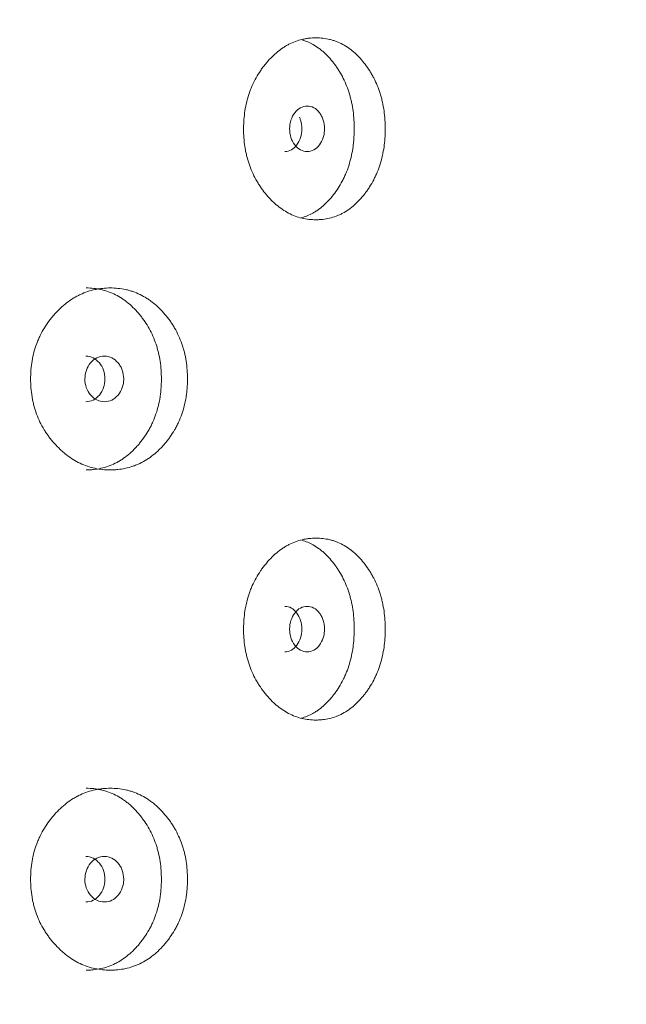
# Model space of a CAD drawing. Header units: millimetres. Extents: x 4 to 1188, y 1 to 840.
# Tile 37 of 197: x 241.4 to 245.21, y 396.72 to 402.9. Entities that reach past the tile are written whole.
import ezdxf

# ---------------------------------------------------------------- set-up
doc = ezdxf.new("R2010")
doc.units = ezdxf.units.MM
doc.layers.add('1', color=7, linetype='Continuous')
doc.styles.add('Arial Unicode MS', font='Arial Unicode MS')
doc.dimstyles.get("Standard").update_dxf_attribs({"dimtxt": 0.18, "dimasz": 0.18, "dimexe": 0.18, "dimexo": 0.0625, "dimgap": 0.09, "dimtad": 0, "dimtih": 1, "dimtoh": 1, "dimdec": 4, "dimzin": 0, "dimdsep": 46, "dimtxsty": 'Standard', "dimcen": 0.09, "dimadec": 0, "dimazin": 0, "dimtfac": 1, "dimtdec": 4, "dimtofl": 0, "dimtmove": 0, "dimatfit": 3, "dimfxl": 0, "dimtolj": 1, "dimtzin": 0, "dimarcsym": 0})

# ---------------------------------------------------------------- blocks, each defined once
blk = doc.blocks.new('_U15')
at = {"layer": '1', "color": 18, "lineweight": 35}
for p, q in [((245.6211, 527.4114), (197.8493, 527.4114)), ((199.8493, 527.4114), (199.8493, 270.3119)), ((224.1925, 270.3119), (197.8493, 270.3119))]:
    blk.add_line(p, q, dxfattribs=at)
at = {"layer": '1', "color": 18, "lineweight": 70}
for points in [[(199.8493, 527.4114), (200.6252, 523.9114), (199.0734, 523.9114)], [(199.8493, 270.3119), (199.0734, 273.8119), (200.6252, 273.8119)]]:
    blk.add_solid(points, dxfattribs=at)
at = {"layer": '1', "color": 18, "linetype": 'Continuous', "lineweight": 13, "insert": (197.7794, 388.3042), "char_height": 5, "attachment_point": 7, "rotation": 90, "line_spacing_factor": 1.047437, "style": 'Arial Unicode MS'}
blk.add_mtext('\\fArial Unicode MS|b0|i0;\\W1.0000;{\\H1.21x;(}1800{\\H1.21x;)}', dxfattribs=at)

msp = doc.modelspace()

# ---------------------------------------------------------------- linework, layer by layer
at = {"layer": '1', "color": 154, "linetype": 'Continuous', "lineweight": 13}
for points, knots in [([(243.6967, 402.219), (243.6967, 402.2166), (243.6967, 402.2142), (243.6966, 402.2094), (243.6965, 402.2023), (243.6961, 402.1856), (243.695, 402.1619), (243.6934, 402.143), (243.6919, 402.1288), (243.6914, 402.1241), (243.6902, 402.1147), (243.6896, 402.11), (243.6837, 402.0682), (243.6757, 402.0323), (243.6595, 401.9804), (243.6534, 401.9635), (243.6448, 401.9427), (243.6431, 401.9386), (243.6395, 401.9304), (243.634, 401.9182), (243.6281, 401.9064), (243.6161, 401.8832), (243.6075, 401.8684), (243.5938, 401.847), (243.5892, 401.84), (243.5796, 401.8262), (243.5747, 401.8195), (243.5646, 401.8062), (243.5594, 401.7998), (243.5515, 401.7903), (243.5489, 401.7871), (243.5435, 401.7809), (243.5408, 401.7779), (243.5271, 401.763), (243.5158, 401.7518), (243.4807, 401.7205), (243.4558, 401.7028), (243.4258, 401.6868), (243.4224, 401.6851), (243.4157, 401.6818), (243.4056, 401.677), (243.3954, 401.6728), (243.3748, 401.665), (243.361, 401.6608), (243.3329, 401.6541), (243.3187, 401.6517), (243.2972, 401.6492), (243.29, 401.6486), (243.2791, 401.648), (243.2755, 401.6479), (243.2682, 401.6477), (243.2645, 401.6476), (243.2318, 401.6477), (243.2029, 401.6508), (243.16, 401.6611), (243.1457, 401.6654), (243.1173, 401.676), (243.1034, 401.6822), (243.0627, 401.7035), (243.0305, 401.7256), (243.0002, 401.7529), (242.9882, 401.7642), (242.9823, 401.7701), (242.965, 401.7881), (242.9539, 401.8008), (242.9326, 401.8272), (242.9224, 401.8409), (242.9078, 401.8625), (242.9007, 401.8735), (242.8939, 401.8848), (242.8894, 401.8925), (242.8872, 401.8964), (242.8677, 401.9314), (242.8532, 401.9643), (242.8357, 402.0161), (242.8294, 402.0382), (242.8242, 402.061), (242.8222, 402.0702), (242.8212, 402.0748), (242.8185, 402.0887), (242.8169, 402.098), (242.8099, 402.1445), (242.8068, 402.1915), (242.8077, 402.2389), (242.8084, 402.2579), (242.809, 402.2674), (242.8111, 402.2957), (242.8132, 402.3144), (242.8218, 402.3698), (242.8304, 402.4058), (242.8438, 402.4453), (242.8453, 402.4496), (242.8485, 402.4583), (242.8534, 402.4712), (242.8586, 402.4837), (242.8696, 402.5083), (242.8775, 402.5242), (242.8947, 402.5549), (242.9038, 402.5697), (242.9184, 402.5912), (242.9234, 402.5982), (242.9311, 402.6086), (242.9337, 402.612), (242.939, 402.6188), (242.9416, 402.6222), (242.9657, 402.6519), (242.9886, 402.6758), (243.0255, 402.7072), (243.0382, 402.7169), (243.0547, 402.728), (243.058, 402.7302), (243.0646, 402.7344), (243.068, 402.7365), (243.078, 402.7424), (243.0847, 402.7462), (243.1187, 402.7637), (243.1466, 402.7739), (243.1823, 402.7823), (243.1931, 402.7845), (243.204, 402.7862), (243.2113, 402.7872), (243.2149, 402.7877), (243.2331, 402.7897), (243.2476, 402.7905), (243.291, 402.7905), (243.3196, 402.7874), (243.3516, 402.7797), (243.3552, 402.7787), (243.3622, 402.7768), (243.3727, 402.7737), (243.3969, 402.7653), (243.4303, 402.75), (243.4622, 402.7302), (243.4838, 402.7139), (243.4929, 402.7065), (243.4989, 402.7014), (243.5019, 402.6988), (243.5284, 402.675), (243.5501, 402.651), (243.5802, 402.6114), (243.5898, 402.5976), (243.6013, 402.5796), (243.6035, 402.5759), (243.608, 402.5686), (243.6145, 402.5574), (243.6207, 402.5461), (243.6407, 402.5075), (243.6542, 402.4748), (243.6678, 402.4312), (243.6703, 402.4223), (243.6751, 402.4044), (243.6772, 402.3954), (243.6832, 402.3682), (243.6865, 402.3499), (243.6942, 402.2946), (243.6967, 402.2571), (243.6967, 402.219)], [0, 0, 0, 0, 0.001953, 0.001953, 0.003906, 0.007813, 0.015625, 0.023438, 0.023438, 0.027344, 0.027344, 0.03125, 0.03125, 0.0625, 0.0625, 0.078125, 0.078125, 0.082031, 0.082031, 0.085938, 0.09375, 0.09375, 0.109375, 0.109375, 0.117188, 0.117188, 0.125, 0.125, 0.132813, 0.132813, 0.136719, 0.136719, 0.140625, 0.140625, 0.15625, 0.15625, 0.1875, 0.1875, 0.191406, 0.191406, 0.195313, 0.203125, 0.203125, 0.21875, 0.21875, 0.234375, 0.234375, 0.242188, 0.242188, 0.246094, 0.246094, 0.25, 0.25, 0.28125, 0.28125, 0.296875, 0.296875, 0.3125, 0.3125, 0.34375, 0.351563, 0.351563, 0.359375, 0.359375, 0.375, 0.375, 0.390625, 0.390625, 0.398438, 0.402344, 0.402344, 0.40625, 0.40625, 0.4375, 0.4375, 0.453125, 0.457031, 0.457031, 0.460938, 0.460938, 0.46875, 0.46875, 0.5, 0.507813, 0.507813, 0.515625, 0.515625, 0.53125, 0.53125, 0.5625, 0.5625, 0.566406, 0.566406, 0.570313, 0.578125, 0.578125, 0.59375, 0.59375, 0.609375, 0.609375, 0.617188, 0.617188, 0.621094, 0.621094, 0.625, 0.625, 0.65625, 0.65625, 0.671875, 0.671875, 0.675781, 0.675781, 0.679688, 0.679688, 0.6875, 0.6875, 0.71875, 0.71875, 0.726563, 0.730469, 0.730469, 0.734375, 0.734375, 0.75, 0.75, 0.78125, 0.78125, 0.785156, 0.785156, 0.789063, 0.796875, 0.8125, 0.828125, 0.835937, 0.839844, 0.839844, 0.84375, 0.84375, 0.875, 0.875, 0.890625, 0.890625, 0.894531, 0.894531, 0.898437, 0.90625, 0.90625, 0.9375, 0.9375, 0.945312, 0.945312, 0.953125, 0.953125, 0.96875, 0.96875, 1, 1, 1, 1]), ([(243.1744, 402.7772), (243.1984, 402.7702), (243.2349, 402.7549), (243.2754, 402.7287), (243.2936, 402.7145), (243.3056, 402.7045), (243.3114, 402.6994), (243.3286, 402.6833), (243.3396, 402.6719), (243.3607, 402.6478), (243.3708, 402.6352), (243.3854, 402.6153), (243.3926, 402.6051), (243.3995, 402.5945), (243.404, 402.5874), (243.4063, 402.5839), (243.4173, 402.5658), (243.4256, 402.5509), (243.4485, 402.5047), (243.4615, 402.4721), (243.4731, 402.4331), (243.4744, 402.4287), (243.4768, 402.4199), (243.478, 402.4155), (243.4814, 402.4022), (243.4835, 402.3932), (243.4892, 402.3664), (243.4923, 402.3483), (243.4996, 402.2936), (243.5019, 402.2566), (243.5019, 402.219)], [0, 0, 0, 0, 0.12632, 0.199126, 0.23553, 0.23553, 0.271933, 0.271933, 0.34474, 0.34474, 0.417546, 0.417546, 0.45395, 0.472151, 0.472151, 0.490353, 0.490353, 0.56316, 0.56316, 0.708773, 0.708773, 0.726975, 0.726975, 0.745177, 0.745177, 0.78158, 0.78158, 0.854387, 0.854387, 1, 1, 1, 1]), ([(243.0967, 402.2191), (243.0966, 402.1994), (243.0992, 402.1813), (243.11, 402.1477), (243.1179, 402.1325), (243.1396, 402.1044), (243.1515, 402.0939), (243.1775, 402.0798), (243.1913, 402.0763), (243.2368, 402.0763), (243.2624, 402.0901), (243.2943, 402.1321), (243.3022, 402.1475), (243.3101, 402.1727), (243.3121, 402.1815), (243.3147, 402.1997), (243.3154, 402.209), (243.3153, 402.2388), (243.3127, 402.2571), (243.3048, 402.2823), (243.3015, 402.2904), (243.2936, 402.3056), (243.2891, 402.3128), (243.2731, 402.3338), (243.2613, 402.3444), (243.2356, 402.3584), (243.2219, 402.3619), (243.1763, 402.3618), (243.1502, 402.3477), (243.1076, 402.2922), (243.0968, 402.2583), (243.0967, 402.2191)], [0, 0, 0, 0, 0.0625, 0.0625, 0.125, 0.125, 0.1875, 0.1875, 0.25, 0.25, 0.375, 0.375, 0.4375, 0.4375, 0.46875, 0.46875, 0.5, 0.5, 0.5625, 0.5625, 0.59375, 0.59375, 0.625, 0.625, 0.6875, 0.6875, 0.75, 0.75, 0.875, 0.875, 1, 1, 1, 1]), ([(243.0661, 402.0763), (243.0661, 402.0763), (243.0803, 402.0762), (243.1085, 402.0829), (243.1436, 402.1158), (243.168, 402.1627), (243.1753, 402.2191), (243.1696, 402.2632), (243.161, 402.2857), (243.1585, 402.2913)], [0, 0, 0, 0, 0.000018, 0.186848, 0.373479, 0.56055, 0.747003, 0.9348, 1, 1, 1, 1]), ([(243.5019, 402.219), (243.5019, 402.2166), (243.5019, 402.2143), (243.5019, 402.2096), (243.5018, 402.2025), (243.5014, 402.1861), (243.5003, 402.1626), (243.4988, 402.1439), (243.4974, 402.1299), (243.4969, 402.1253), (243.4958, 402.116), (243.4952, 402.1114), (243.4896, 402.07), (243.482, 402.0344), (243.4665, 401.9829), (243.4606, 401.966), (243.4524, 401.9453), (243.4508, 401.9412), (243.4473, 401.9331), (243.442, 401.9209), (243.4364, 401.9091), (243.4171, 401.8705), (243.3994, 401.8419), (243.375, 401.8087), (243.37, 401.8022), (243.3623, 401.7926), (243.3597, 401.7894), (243.3545, 401.7832), (243.3518, 401.7801), (243.3385, 401.765), (243.3165, 401.7423), (243.287, 401.7179), (243.2652, 401.7029), (243.2556, 401.697), (243.2491, 401.6931), (243.2458, 401.6912), (243.2189, 401.6763), (243.1946, 401.6665), (243.1697, 401.6597)], [0, 0, 0, 0, 0.009051, 0.009051, 0.018103, 0.036206, 0.072411, 0.108617, 0.108617, 0.12672, 0.12672, 0.144823, 0.144823, 0.289645, 0.289645, 0.362056, 0.362056, 0.380159, 0.380159, 0.398262, 0.434468, 0.434468, 0.57929, 0.57929, 0.615496, 0.615496, 0.633599, 0.633599, 0.651702, 0.651702, 0.724113, 0.796524, 0.83273, 0.850833, 0.850833, 0.868936, 0.868936, 1, 1, 1, 1]), ([(242.4552, 400.6475), (242.4552, 400.6452), (242.4552, 400.6428), (242.4551, 400.638), (242.455, 400.6309), (242.4546, 400.6142), (242.4533, 400.5905), (242.4515, 400.5715), (242.4499, 400.5574), (242.4493, 400.5526), (242.448, 400.5433), (242.4473, 400.5386), (242.4407, 400.4967), (242.4317, 400.4608), (242.4136, 400.409), (242.4067, 400.392), (242.3971, 400.3713), (242.3952, 400.3671), (242.3912, 400.3589), (242.385, 400.3468), (242.3785, 400.335), (242.365, 400.3118), (242.3554, 400.2969), (242.3402, 400.2755), (242.335, 400.2685), (242.3242, 400.2548), (242.3188, 400.248), (242.3075, 400.2348), (242.3018, 400.2283), (242.2929, 400.2188), (242.29, 400.2157), (242.284, 400.2095), (242.2809, 400.2065), (242.2657, 400.1915), (242.2531, 400.1803), (242.214, 400.1491), (242.1862, 400.1314), (242.1529, 400.1154), (242.1492, 400.1137), (242.1417, 400.1103), (242.1304, 400.1056), (242.1191, 400.1013), (242.0963, 400.0936), (242.0809, 400.0894), (242.0497, 400.0827), (242.034, 400.0802), (242.0101, 400.0778), (242.0021, 400.0772), (241.9901, 400.0766), (241.986, 400.0765), (241.978, 400.0763), (241.9739, 400.0762), (241.9377, 400.0762), (241.9058, 400.0794), (241.8583, 400.0896), (241.8425, 400.094), (241.8111, 400.1046), (241.7958, 400.1108), (241.751, 400.1321), (241.7154, 400.1542), (241.6821, 400.1814), (241.6689, 400.1928), (241.6624, 400.1986), (241.6434, 400.2167), (241.6312, 400.2294), (241.6078, 400.2557), (241.5966, 400.2695), (241.5805, 400.291), (241.5727, 400.302), (241.5652, 400.3134), (241.5603, 400.3211), (241.5579, 400.3249), (241.5365, 400.36), (241.5206, 400.3928), (241.5014, 400.4446), (241.4945, 400.4668), (241.4888, 400.4896), (241.4866, 400.4987), (241.4855, 400.5034), (241.4826, 400.5173), (241.4808, 400.5266), (241.4732, 400.5731), (241.4697, 400.6201), (241.4707, 400.6674), (241.4715, 400.6864), (241.4721, 400.696), (241.4744, 400.7243), (241.4767, 400.743), (241.4861, 400.7984), (241.4956, 400.8344), (241.5103, 400.8738), (241.512, 400.8782), (241.5154, 400.8869), (241.5208, 400.8997), (241.5265, 400.9123), (241.5386, 400.9369), (241.5473, 400.9528), (241.5661, 400.9835), (241.5762, 400.9983), (241.5922, 401.0198), (241.5977, 401.0268), (241.6061, 401.0372), (241.609, 401.0406), (241.6148, 401.0474), (241.6177, 401.0507), (241.6442, 401.0805), (241.6694, 401.1044), (241.71, 401.1358), (241.724, 401.1455), (241.7421, 401.1566), (241.7458, 401.1588), (241.7531, 401.163), (241.7568, 401.165), (241.7678, 401.171), (241.7752, 401.1747), (241.8127, 401.1922), (241.8435, 401.2025), (241.883, 401.2109), (241.8949, 401.2131), (241.9069, 401.2148), (241.915, 401.2158), (241.919, 401.2163), (241.9392, 401.2183), (241.9552, 401.2191), (242.0032, 401.2191), (242.035, 401.216), (242.0705, 401.2082), (242.0744, 401.2073), (242.0823, 401.2054), (242.0939, 401.2023), (242.1208, 401.1939), (242.1579, 401.1786), (242.1934, 401.1588), (242.2174, 401.1425), (242.2275, 401.135), (242.2342, 401.1299), (242.2376, 401.1273), (242.2672, 401.1035), (242.2913, 401.0795), (242.3249, 401.04), (242.3357, 401.0262), (242.3485, 401.0081), (242.351, 401.0045), (242.356, 400.9971), (242.3633, 400.986), (242.3702, 400.9746), (242.3925, 400.9361), (242.4076, 400.9033), (242.4228, 400.8598), (242.4257, 400.8509), (242.431, 400.833), (242.4334, 400.824), (242.4401, 400.7968), (242.4438, 400.7785), (242.4524, 400.7232), (242.4552, 400.6856), (242.4552, 400.6475)], [0, 0, 0, 0, 0.001953, 0.001953, 0.003906, 0.007813, 0.015625, 0.023438, 0.023438, 0.027344, 0.027344, 0.03125, 0.03125, 0.0625, 0.0625, 0.078125, 0.078125, 0.082031, 0.082031, 0.085938, 0.09375, 0.09375, 0.109375, 0.109375, 0.117188, 0.117188, 0.125, 0.125, 0.132813, 0.132813, 0.136719, 0.136719, 0.140625, 0.140625, 0.15625, 0.15625, 0.1875, 0.1875, 0.191406, 0.191406, 0.195313, 0.203125, 0.203125, 0.21875, 0.21875, 0.234375, 0.234375, 0.242188, 0.242188, 0.246094, 0.246094, 0.25, 0.25, 0.28125, 0.28125, 0.296875, 0.296875, 0.3125, 0.3125, 0.34375, 0.351563, 0.351563, 0.359375, 0.359375, 0.375, 0.375, 0.390625, 0.390625, 0.398438, 0.402344, 0.402344, 0.40625, 0.40625, 0.4375, 0.4375, 0.453125, 0.457031, 0.457031, 0.460938, 0.460938, 0.46875, 0.46875, 0.5, 0.507813, 0.507813, 0.515625, 0.515625, 0.53125, 0.53125, 0.5625, 0.5625, 0.566406, 0.566406, 0.570313, 0.578125, 0.578125, 0.59375, 0.59375, 0.609375, 0.609375, 0.617188, 0.617188, 0.621094, 0.621094, 0.625, 0.625, 0.65625, 0.65625, 0.671875, 0.671875, 0.675781, 0.675781, 0.679688, 0.679688, 0.6875, 0.6875, 0.71875, 0.71875, 0.726563, 0.730469, 0.730469, 0.734375, 0.734375, 0.75, 0.75, 0.78125, 0.78125, 0.785156, 0.785156, 0.789063, 0.796875, 0.8125, 0.828125, 0.835938, 0.839844, 0.839844, 0.84375, 0.84375, 0.875, 0.875, 0.890625, 0.890625, 0.894531, 0.894531, 0.898438, 0.90625, 0.90625, 0.9375, 0.9375, 0.945313, 0.945313, 0.953125, 0.953125, 0.96875, 0.96875, 1, 1, 1, 1]), ([(241.8193, 401.2191), (241.8195, 401.2191), (241.8197, 401.2191), (241.8356, 401.2191), (241.8514, 401.2183), (241.8749, 401.2157), (241.8867, 401.2141), (241.8984, 401.212), (241.9063, 401.2105), (241.9102, 401.2096), (241.9451, 401.2017), (241.9898, 401.1857), (242.0386, 401.1573), (242.0588, 401.1431), (242.0721, 401.1331), (242.0786, 401.1279), (242.0978, 401.1119), (242.1101, 401.1005), (242.1336, 401.0764), (242.1449, 401.0637), (242.1612, 401.0438), (242.1692, 401.0337), (242.1769, 401.0231), (242.182, 401.016), (242.1845, 401.0124), (242.1968, 400.9943), (242.206, 400.9794), (242.2317, 400.9333), (242.2462, 400.9007), (242.2592, 400.8616), (242.2606, 400.8573), (242.2634, 400.8485), (242.2647, 400.844), (242.2685, 400.8307), (242.2708, 400.8218), (242.2772, 400.7949), (242.2807, 400.7769), (242.2889, 400.7222), (242.2915, 400.6851), (242.2915, 400.6475)], [0, 0, 0, 0, 0.000687, 0.000687, 0.063144, 0.063144, 0.094373, 0.109987, 0.109987, 0.125601, 0.125601, 0.250515, 0.312972, 0.344201, 0.344201, 0.375429, 0.375429, 0.437886, 0.437886, 0.500344, 0.500344, 0.531572, 0.547186, 0.547186, 0.562801, 0.562801, 0.625258, 0.625258, 0.750172, 0.750172, 0.765786, 0.765786, 0.7814, 0.7814, 0.812629, 0.812629, 0.875086, 0.875086, 1, 1, 1, 1]), ([(241.8113, 400.6476), (241.8113, 400.628), (241.8142, 400.6098), (241.8261, 400.5763), (241.8349, 400.5611), (241.8591, 400.533), (241.8723, 400.5224), (241.9011, 400.5084), (241.9165, 400.5048), (241.9672, 400.5049), (241.9957, 400.5187), (242.0313, 400.5607), (242.0401, 400.5761), (242.049, 400.6013), (242.0512, 400.61), (242.0541, 400.6283), (242.0548, 400.6376), (242.0547, 400.6674), (242.0518, 400.6857), (242.043, 400.7109), (242.0393, 400.7189), (242.0306, 400.7342), (242.0255, 400.7413), (242.0076, 400.7624), (241.9945, 400.7729), (241.9659, 400.787), (241.9505, 400.7905), (241.8998, 400.7904), (241.8708, 400.7762), (241.8234, 400.7207), (241.8115, 400.6869), (241.8113, 400.6476)], [0, 0, 0, 0, 0.0625, 0.0625, 0.125, 0.125, 0.1875, 0.1875, 0.25, 0.25, 0.375, 0.375, 0.4375, 0.4375, 0.46875, 0.46875, 0.5, 0.5, 0.5625, 0.5625, 0.59375, 0.59375, 0.625, 0.625, 0.6875, 0.6875, 0.75, 0.75, 0.875, 0.875, 1, 1, 1, 1]), ([(241.8175, 400.5048), (241.8175, 400.5048), (241.8333, 400.5048), (241.8648, 400.5115), (241.9039, 400.5444), (241.9311, 400.5913), (241.9393, 400.6476), (241.9311, 400.7039), (241.9039, 400.7508), (241.8649, 400.7837), (241.8335, 400.7904), (241.8178, 400.7904)], [0, 0, 0, 0, 0.000012, 0.12511, 0.250076, 0.375335, 0.500181, 0.625927, 0.750257, 0.875891, 1, 1, 1, 1]), ([(242.2915, 400.6475), (242.2915, 400.6452), (242.2915, 400.6428), (242.2914, 400.6381), (242.2913, 400.6311), (242.2909, 400.6146), (242.2897, 400.5912), (242.288, 400.5725), (242.2864, 400.5585), (242.2859, 400.5538), (242.2846, 400.5446), (242.284, 400.5399), (242.2777, 400.4985), (242.2692, 400.4629), (242.2518, 400.4114), (242.2453, 400.3946), (242.2361, 400.3739), (242.2342, 400.3698), (242.2303, 400.3616), (242.2244, 400.3495), (242.2182, 400.3377), (242.1965, 400.299), (242.1768, 400.2705), (242.1496, 400.2372), (242.144, 400.2307), (242.1354, 400.2211), (242.1325, 400.218), (242.1267, 400.2118), (242.1237, 400.2087), (242.1089, 400.1936), (242.0843, 400.1709), (242.0514, 400.1464), (242.0271, 400.1315), (242.0165, 400.1255), (242.0093, 400.1217), (242.0057, 400.1198), (241.9729, 400.1035), (241.943, 400.0931), (241.8969, 400.0828), (241.8775, 400.0797), (241.8578, 400.0779), (241.8498, 400.0773), (241.8459, 400.077), (241.8342, 400.0764), (241.8266, 400.0762), (241.819, 400.0762)], [0, 0, 0, 0, 0.007822, 0.007822, 0.015644, 0.031287, 0.062574, 0.093861, 0.093861, 0.109505, 0.109505, 0.125149, 0.125149, 0.250297, 0.250297, 0.312872, 0.312872, 0.328515, 0.328515, 0.344159, 0.375446, 0.375446, 0.500594, 0.500594, 0.531882, 0.531882, 0.547525, 0.547525, 0.563169, 0.563169, 0.625743, 0.688317, 0.719605, 0.735248, 0.735248, 0.750892, 0.750892, 0.87604, 0.87604, 0.938615, 0.954258, 0.954258, 0.969902, 0.969902, 1, 1, 1, 1]), ([(243.6967, 399.0761), (243.6967, 399.0737), (243.6967, 399.0713), (243.6966, 399.0666), (243.6965, 399.0594), (243.6961, 399.0428), (243.695, 399.019), (243.6934, 399.0001), (243.6919, 398.9859), (243.6914, 398.9812), (243.6902, 398.9718), (243.6896, 398.9672), (243.6837, 398.9253), (243.6757, 398.8894), (243.6595, 398.8376), (243.6534, 398.8206), (243.6448, 398.7998), (243.6431, 398.7957), (243.6395, 398.7875), (243.634, 398.7753), (243.6281, 398.7635), (243.6161, 398.7404), (243.6075, 398.7255), (243.5938, 398.7041), (243.5892, 398.6971), (243.5796, 398.6834), (243.5747, 398.6766), (243.5646, 398.6634), (243.5594, 398.6569), (243.5515, 398.6474), (243.5489, 398.6443), (243.5435, 398.6381), (243.5408, 398.6351), (243.5271, 398.6201), (243.5158, 398.6089), (243.4807, 398.5776), (243.4558, 398.5599), (243.4258, 398.544), (243.4224, 398.5422), (243.4157, 398.5389), (243.4056, 398.5341), (243.3954, 398.5299), (243.3748, 398.5222), (243.361, 398.5179), (243.3329, 398.5112), (243.3187, 398.5088), (243.2972, 398.5064), (243.29, 398.5058), (243.2791, 398.5052), (243.2755, 398.505), (243.2682, 398.5048), (243.2645, 398.5048), (243.2318, 398.5048), (243.2029, 398.508), (243.16, 398.5182), (243.1457, 398.5225), (243.1173, 398.5332), (243.1034, 398.5394), (243.0627, 398.5606), (243.0305, 398.5827), (243.0002, 398.61), (242.9882, 398.6213), (242.9823, 398.6272), (242.965, 398.6453), (242.9539, 398.6579), (242.9326, 398.6843), (242.9224, 398.6981), (242.9078, 398.7196), (242.9007, 398.7306), (242.8939, 398.742), (242.8894, 398.7496), (242.8872, 398.7535), (242.8677, 398.7886), (242.8532, 398.8214), (242.8357, 398.8732), (242.8294, 398.8953), (242.8242, 398.9181), (242.8222, 398.9273), (242.8212, 398.9319), (242.8185, 398.9458), (242.8169, 398.9551), (242.8099, 399.0017), (242.8068, 399.0486), (242.8077, 399.096), (242.8084, 399.115), (242.809, 399.1245), (242.8111, 399.1529), (242.8132, 399.1716), (242.8218, 399.2269), (242.8304, 399.263), (242.8438, 399.3024), (242.8453, 399.3068), (242.8485, 399.3154), (242.8534, 399.3283), (242.8586, 399.3408), (242.8696, 399.3655), (242.8775, 399.3814), (242.8947, 399.412), (242.9038, 399.4269), (242.9184, 399.4483), (242.9234, 399.4554), (242.9311, 399.4657), (242.9337, 399.4692), (242.939, 399.476), (242.9416, 399.4793), (242.9657, 399.5091), (242.9886, 399.533), (243.0255, 399.5643), (243.0382, 399.574), (243.0547, 399.5852), (243.058, 399.5874), (243.0646, 399.5916), (243.068, 399.5936), (243.078, 399.5996), (243.0847, 399.6033), (243.1187, 399.6208), (243.1466, 399.631), (243.1823, 399.6394), (243.1931, 399.6416), (243.204, 399.6433), (243.2113, 399.6444), (243.2149, 399.6448), (243.2331, 399.6469), (243.2476, 399.6476), (243.291, 399.6476), (243.3196, 399.6445), (243.3516, 399.6368), (243.3552, 399.6359), (243.3622, 399.6339), (243.3727, 399.6309), (243.3969, 399.6225), (243.4303, 399.6072), (243.4622, 399.5873), (243.4838, 399.5711), (243.4929, 399.5636), (243.4989, 399.5585), (243.5019, 399.5559), (243.5284, 399.5321), (243.5501, 399.5081), (243.5802, 399.4686), (243.5898, 399.4548), (243.6013, 399.4367), (243.6035, 399.4331), (243.608, 399.4257), (243.6145, 399.4146), (243.6207, 399.4032), (243.6407, 399.3647), (243.6542, 399.3319), (243.6678, 399.2883), (243.6703, 399.2795), (243.6751, 399.2615), (243.6772, 399.2525), (243.6832, 399.2254), (243.6865, 399.2071), (243.6942, 399.1517), (243.6967, 399.1142), (243.6967, 399.0761)], [0, 0, 0, 0, 0.001953, 0.001953, 0.003906, 0.007812, 0.015625, 0.023437, 0.023437, 0.027344, 0.027344, 0.03125, 0.03125, 0.0625, 0.0625, 0.078125, 0.078125, 0.082031, 0.082031, 0.085937, 0.09375, 0.09375, 0.109375, 0.109375, 0.117187, 0.117187, 0.125, 0.125, 0.132812, 0.132812, 0.136719, 0.136719, 0.140625, 0.140625, 0.15625, 0.15625, 0.1875, 0.1875, 0.191406, 0.191406, 0.195312, 0.203125, 0.203125, 0.21875, 0.21875, 0.234375, 0.234375, 0.242187, 0.242187, 0.246094, 0.246094, 0.25, 0.25, 0.28125, 0.28125, 0.296875, 0.296875, 0.3125, 0.3125, 0.34375, 0.351562, 0.351562, 0.359375, 0.359375, 0.375, 0.375, 0.390625, 0.390625, 0.398437, 0.402344, 0.402344, 0.40625, 0.40625, 0.4375, 0.4375, 0.453125, 0.457031, 0.457031, 0.460937, 0.460937, 0.46875, 0.46875, 0.5, 0.507812, 0.507812, 0.515625, 0.515625, 0.53125, 0.53125, 0.5625, 0.5625, 0.566406, 0.566406, 0.570312, 0.578125, 0.578125, 0.59375, 0.59375, 0.609375, 0.609375, 0.617187, 0.617187, 0.621094, 0.621094, 0.625, 0.625, 0.65625, 0.65625, 0.671875, 0.671875, 0.675781, 0.675781, 0.679687, 0.679687, 0.6875, 0.6875, 0.71875, 0.71875, 0.726562, 0.730469, 0.730469, 0.734375, 0.734375, 0.75, 0.75, 0.78125, 0.78125, 0.785156, 0.785156, 0.789062, 0.796875, 0.8125, 0.828125, 0.835937, 0.839844, 0.839844, 0.84375, 0.84375, 0.875, 0.875, 0.890625, 0.890625, 0.894531, 0.894531, 0.898437, 0.90625, 0.90625, 0.9375, 0.9375, 0.945312, 0.945312, 0.953125, 0.953125, 0.96875, 0.96875, 1, 1, 1, 1]), ([(243.1744, 399.6343), (243.1984, 399.6274), (243.2349, 399.6121), (243.2754, 399.5859), (243.2936, 399.5716), (243.3056, 399.5617), (243.3114, 399.5565), (243.3286, 399.5405), (243.3396, 399.5291), (243.3607, 399.505), (243.3708, 399.4923), (243.3854, 399.4724), (243.3926, 399.4622), (243.3995, 399.4517), (243.404, 399.4446), (243.4063, 399.441), (243.4173, 399.4229), (243.4256, 399.408), (243.4485, 399.3619), (243.4615, 399.3292), (243.4731, 399.2902), (243.4744, 399.2858), (243.4768, 399.2771), (243.478, 399.2726), (243.4814, 399.2593), (243.4835, 399.2504), (243.4892, 399.2235), (243.4923, 399.2054), (243.4996, 399.1508), (243.5019, 399.1137), (243.5019, 399.0761)], [0, 0, 0, 0, 0.12632, 0.199126, 0.23553, 0.23553, 0.271933, 0.271933, 0.34474, 0.34474, 0.417546, 0.417546, 0.45395, 0.472151, 0.472151, 0.490353, 0.490353, 0.56316, 0.56316, 0.708773, 0.708773, 0.726975, 0.726975, 0.745177, 0.745177, 0.78158, 0.78158, 0.854387, 0.854387, 1, 1, 1, 1]), ([(243.0661, 398.9334), (243.0661, 398.9334), (243.0803, 398.9334), (243.1085, 398.9401), (243.1436, 398.973), (243.168, 399.0199), (243.1753, 399.0762), (243.168, 399.1324), (243.1436, 399.1794), (243.1086, 399.2122), (243.0804, 399.219), (243.0664, 399.219)], [0, 0, 0, 0, 0.000012, 0.12511, 0.250076, 0.375335, 0.500181, 0.625927, 0.750257, 0.875891, 1, 1, 1, 1]), ([(243.0967, 399.0762), (243.0966, 399.0566), (243.0992, 399.0384), (243.11, 399.0049), (243.1179, 398.9897), (243.1396, 398.9616), (243.1515, 398.951), (243.1775, 398.9369), (243.1913, 398.9334), (243.2368, 398.9334), (243.2624, 398.9473), (243.2943, 398.9893), (243.3022, 399.0047), (243.3101, 399.0299), (243.3121, 399.0386), (243.3147, 399.0568), (243.3154, 399.0661), (243.3153, 399.0959), (243.3127, 399.1143), (243.3048, 399.1395), (243.3015, 399.1475), (243.2936, 399.1628), (243.2891, 399.1699), (243.2731, 399.191), (243.2613, 399.2015), (243.2356, 399.2155), (243.2219, 399.219), (243.1763, 399.2189), (243.1502, 399.2048), (243.1076, 399.1493), (243.0968, 399.1155), (243.0967, 399.0762)], [0, 0, 0, 0, 0.0625, 0.0625, 0.125, 0.125, 0.1875, 0.1875, 0.25, 0.25, 0.375, 0.375, 0.4375, 0.4375, 0.46875, 0.46875, 0.5, 0.5, 0.5625, 0.5625, 0.59375, 0.59375, 0.625, 0.625, 0.6875, 0.6875, 0.75, 0.75, 0.875, 0.875, 1, 1, 1, 1]), ([(243.5019, 399.0761), (243.5019, 399.0738), (243.5019, 399.0714), (243.5019, 399.0667), (243.5018, 399.0596), (243.5014, 399.0432), (243.5003, 399.0198), (243.4988, 399.0011), (243.4974, 398.9871), (243.4969, 398.9824), (243.4958, 398.9731), (243.4952, 398.9685), (243.4896, 398.9271), (243.482, 398.8915), (243.4665, 398.84), (243.4606, 398.8232), (243.4524, 398.8025), (243.4508, 398.7984), (243.4473, 398.7902), (243.442, 398.778), (243.4364, 398.7662), (243.4171, 398.7276), (243.3994, 398.6991), (243.375, 398.6658), (243.37, 398.6593), (243.3623, 398.6497), (243.3597, 398.6466), (243.3545, 398.6403), (243.3518, 398.6373), (243.3385, 398.6222), (243.3165, 398.5995), (243.287, 398.575), (243.2652, 398.56), (243.2556, 398.5541), (243.2491, 398.5502), (243.2458, 398.5484), (243.2189, 398.5335), (243.1946, 398.5237), (243.1697, 398.5168)], [0, 0, 0, 0, 0.009051, 0.009051, 0.018103, 0.036206, 0.072411, 0.108617, 0.108617, 0.12672, 0.12672, 0.144823, 0.144823, 0.289645, 0.289645, 0.362056, 0.362056, 0.380159, 0.380159, 0.398262, 0.434468, 0.434468, 0.57929, 0.57929, 0.615496, 0.615496, 0.633599, 0.633599, 0.651702, 0.651702, 0.724113, 0.796524, 0.83273, 0.850833, 0.850833, 0.868936, 0.868936, 1, 1, 1, 1]), ([(242.4552, 397.5047), (242.4552, 397.5023), (242.4552, 397.4999), (242.4551, 397.4952), (242.455, 397.488), (242.4546, 397.4713), (242.4533, 397.4476), (242.4515, 397.4287), (242.4499, 397.4145), (242.4493, 397.4098), (242.448, 397.4004), (242.4473, 397.3957), (242.4407, 397.3539), (242.4317, 397.318), (242.4136, 397.2661), (242.4067, 397.2492), (242.3971, 397.2284), (242.3952, 397.2243), (242.3912, 397.2161), (242.385, 397.2039), (242.3785, 397.1921), (242.365, 397.1689), (242.3554, 397.1541), (242.3402, 397.1327), (242.335, 397.1257), (242.3242, 397.1119), (242.3188, 397.1052), (242.3075, 397.092), (242.3018, 397.0855), (242.2929, 397.076), (242.29, 397.0728), (242.284, 397.0667), (242.2809, 397.0636), (242.2657, 397.0487), (242.2531, 397.0375), (242.214, 397.0062), (242.1862, 396.9885), (242.1529, 396.9725), (242.1492, 396.9708), (242.1417, 396.9675), (242.1304, 396.9627), (242.1191, 396.9585), (242.0963, 396.9507), (242.0809, 396.9465), (242.0497, 396.9398), (242.034, 396.9374), (242.0101, 396.9349), (242.0021, 396.9343), (241.9901, 396.9337), (241.986, 396.9336), (241.978, 396.9334), (241.9739, 396.9334), (241.9377, 396.9334), (241.9058, 396.9365), (241.8583, 396.9468), (241.8425, 396.9511), (241.8111, 396.9617), (241.7958, 396.9679), (241.751, 396.9892), (241.7154, 397.0113), (241.6821, 397.0386), (241.6689, 397.0499), (241.6624, 397.0558), (241.6434, 397.0738), (241.6312, 397.0865), (241.6078, 397.1129), (241.5966, 397.1266), (241.5805, 397.1482), (241.5727, 397.1592), (241.5652, 397.1705), (241.5603, 397.1782), (241.5579, 397.1821), (241.5365, 397.2171), (241.5206, 397.25), (241.5014, 397.3018), (241.4945, 397.3239), (241.4888, 397.3467), (241.4866, 397.3559), (241.4855, 397.3605), (241.4826, 397.3744), (241.4808, 397.3837), (241.4732, 397.4303), (241.4697, 397.4772), (241.4707, 397.5246), (241.4715, 397.5436), (241.4721, 397.5531), (241.4744, 397.5814), (241.4767, 397.6001), (241.4861, 397.6555), (241.4956, 397.6916), (241.5103, 397.731), (241.512, 397.7353), (241.5154, 397.744), (241.5208, 397.7569), (241.5265, 397.7694), (241.5386, 397.7941), (241.5473, 397.8099), (241.5661, 397.8406), (241.5762, 397.8554), (241.5922, 397.8769), (241.5977, 397.8839), (241.6061, 397.8943), (241.609, 397.8977), (241.6148, 397.9045), (241.6177, 397.9079), (241.6442, 397.9377), (241.6694, 397.9615), (241.71, 397.9929), (241.724, 398.0026), (241.7421, 398.0138), (241.7458, 398.0159), (241.7531, 398.0201), (241.7568, 398.0222), (241.7678, 398.0281), (241.7752, 398.0319), (241.8127, 398.0494), (241.8435, 398.0596), (241.883, 398.068), (241.8949, 398.0702), (241.9069, 398.0719), (241.915, 398.0729), (241.919, 398.0734), (241.9392, 398.0755), (241.9552, 398.0762), (242.0032, 398.0762), (242.035, 398.0731), (242.0705, 398.0654), (242.0744, 398.0645), (242.0823, 398.0625), (242.0939, 398.0594), (242.1208, 398.0511), (242.1579, 398.0357), (242.1934, 398.0159), (242.2174, 397.9996), (242.2275, 397.9922), (242.2342, 397.9871), (242.2376, 397.9845), (242.2672, 397.9607), (242.2913, 397.9367), (242.3249, 397.8971), (242.3357, 397.8833), (242.3485, 397.8653), (242.351, 397.8616), (242.356, 397.8543), (242.3633, 397.8432), (242.3702, 397.8318), (242.3925, 397.7932), (242.4076, 397.7605), (242.4228, 397.7169), (242.4257, 397.7081), (242.431, 397.6901), (242.4334, 397.6811), (242.4401, 397.6539), (242.4438, 397.6356), (242.4524, 397.5803), (242.4552, 397.5428), (242.4552, 397.5047)], [0, 0, 0, 0, 0.001953, 0.001953, 0.003906, 0.007813, 0.015625, 0.023438, 0.023438, 0.027344, 0.027344, 0.03125, 0.03125, 0.0625, 0.0625, 0.078125, 0.078125, 0.082031, 0.082031, 0.085938, 0.09375, 0.09375, 0.109375, 0.109375, 0.117188, 0.117188, 0.125, 0.125, 0.132813, 0.132813, 0.136719, 0.136719, 0.140625, 0.140625, 0.15625, 0.15625, 0.1875, 0.1875, 0.191406, 0.191406, 0.195313, 0.203125, 0.203125, 0.21875, 0.21875, 0.234375, 0.234375, 0.242188, 0.242188, 0.246094, 0.246094, 0.25, 0.25, 0.28125, 0.28125, 0.296875, 0.296875, 0.3125, 0.3125, 0.34375, 0.351563, 0.351563, 0.359375, 0.359375, 0.375, 0.375, 0.390625, 0.390625, 0.398438, 0.402344, 0.402344, 0.40625, 0.40625, 0.4375, 0.4375, 0.453125, 0.457031, 0.457031, 0.460938, 0.460938, 0.46875, 0.46875, 0.5, 0.507813, 0.507813, 0.515625, 0.515625, 0.53125, 0.53125, 0.5625, 0.5625, 0.566406, 0.566406, 0.570313, 0.578125, 0.578125, 0.59375, 0.59375, 0.609375, 0.609375, 0.617188, 0.617188, 0.621094, 0.621094, 0.625, 0.625, 0.65625, 0.65625, 0.671875, 0.671875, 0.675781, 0.675781, 0.679688, 0.679688, 0.6875, 0.6875, 0.71875, 0.71875, 0.726563, 0.730469, 0.730469, 0.734375, 0.734375, 0.75, 0.75, 0.78125, 0.78125, 0.785156, 0.785156, 0.789063, 0.796875, 0.8125, 0.828125, 0.835938, 0.839844, 0.839844, 0.84375, 0.84375, 0.875, 0.875, 0.890625, 0.890625, 0.894531, 0.894531, 0.898438, 0.90625, 0.90625, 0.9375, 0.9375, 0.945313, 0.945313, 0.953125, 0.953125, 0.96875, 0.96875, 1, 1, 1, 1]), ([(241.8193, 398.0762), (241.8195, 398.0762), (241.8197, 398.0762), (241.8356, 398.0762), (241.8514, 398.0754), (241.8749, 398.0729), (241.8867, 398.0713), (241.8984, 398.0691), (241.9063, 398.0676), (241.9102, 398.0668), (241.9451, 398.0588), (241.9898, 398.0428), (242.0386, 398.0144), (242.0588, 398.0002), (242.0721, 397.9902), (242.0786, 397.9851), (242.0978, 397.969), (242.1101, 397.9576), (242.1336, 397.9336), (242.1449, 397.9209), (242.1612, 397.901), (242.1692, 397.8908), (242.1769, 397.8803), (242.182, 397.8732), (242.1845, 397.8696), (242.1968, 397.8515), (242.206, 397.8366), (242.2317, 397.7904), (242.2462, 397.7578), (242.2592, 397.7188), (242.2606, 397.7144), (242.2634, 397.7056), (242.2647, 397.7012), (242.2685, 397.6879), (242.2708, 397.679), (242.2772, 397.6521), (242.2807, 397.634), (242.2889, 397.5793), (242.2915, 397.5423), (242.2915, 397.5047)], [0, 0, 0, 0, 0.000687, 0.000687, 0.063144, 0.063144, 0.094373, 0.109987, 0.109987, 0.125601, 0.125601, 0.250515, 0.312972, 0.344201, 0.344201, 0.375429, 0.375429, 0.437886, 0.437886, 0.500344, 0.500344, 0.531572, 0.547186, 0.547186, 0.562801, 0.562801, 0.625258, 0.625258, 0.750172, 0.750172, 0.765786, 0.765786, 0.7814, 0.7814, 0.812629, 0.812629, 0.875086, 0.875086, 1, 1, 1, 1]), ([(241.8113, 397.5048), (241.8113, 397.4852), (241.8142, 397.467), (241.8261, 397.4334), (241.8349, 397.4183), (241.8591, 397.3901), (241.8723, 397.3796), (241.9011, 397.3655), (241.9165, 397.362), (241.9672, 397.362), (241.9957, 397.3759), (242.0313, 397.4178), (242.0401, 397.4332), (242.049, 397.4584), (242.0512, 397.4672), (242.0541, 397.4854), (242.0548, 397.4947), (242.0547, 397.5245), (242.0518, 397.5428), (242.043, 397.568), (242.0393, 397.5761), (242.0306, 397.5914), (242.0255, 397.5985), (242.0076, 397.6196), (241.9945, 397.6301), (241.9659, 397.6441), (241.9505, 397.6476), (241.8998, 397.6475), (241.8708, 397.6334), (241.8234, 397.5779), (241.8115, 397.544), (241.8113, 397.5048)], [0, 0, 0, 0, 0.0625, 0.0625, 0.125, 0.125, 0.1875, 0.1875, 0.25, 0.25, 0.375, 0.375, 0.4375, 0.4375, 0.46875, 0.46875, 0.5, 0.5, 0.5625, 0.5625, 0.59375, 0.59375, 0.625, 0.625, 0.6875, 0.6875, 0.75, 0.75, 0.875, 0.875, 1, 1, 1, 1]), ([(241.8175, 397.362), (241.8175, 397.362), (241.8333, 397.362), (241.8648, 397.3686), (241.9039, 397.4015), (241.9311, 397.4484), (241.9393, 397.5048), (241.9311, 397.561), (241.9039, 397.608), (241.8649, 397.6408), (241.8335, 397.6475), (241.8178, 397.6476)], [0, 0, 0, 0, 0.000012, 0.12511, 0.250076, 0.375335, 0.500181, 0.625927, 0.750257, 0.875891, 1, 1, 1, 1]), ([(242.2915, 397.5047), (242.2915, 397.5023), (242.2915, 397.5), (242.2914, 397.4953), (242.2913, 397.4882), (242.2909, 397.4718), (242.2897, 397.4483), (242.288, 397.4296), (242.2864, 397.4156), (242.2859, 397.411), (242.2846, 397.4017), (242.284, 397.3971), (242.2777, 397.3557), (242.2692, 397.3201), (242.2518, 397.2686), (242.2453, 397.2517), (242.2361, 397.2311), (242.2342, 397.2269), (242.2303, 397.2188), (242.2244, 397.2066), (242.2182, 397.1948), (242.1965, 397.1562), (242.1768, 397.1276), (242.1496, 397.0944), (242.144, 397.0879), (242.1354, 397.0783), (242.1325, 397.0751), (242.1267, 397.0689), (242.1237, 397.0658), (242.1089, 397.0507), (242.0843, 397.0281), (242.0514, 397.0036), (242.0271, 396.9886), (242.0165, 396.9827), (242.0093, 396.9788), (242.0057, 396.9769), (241.9729, 396.9606), (241.943, 396.9502), (241.8969, 396.94), (241.8775, 396.9368), (241.8578, 396.935), (241.8498, 396.9344), (241.8459, 396.9341), (241.8342, 396.9336), (241.8266, 396.9334), (241.819, 396.9334)], [0, 0, 0, 0, 0.007822, 0.007822, 0.015644, 0.031287, 0.062574, 0.093861, 0.093861, 0.109505, 0.109505, 0.125149, 0.125149, 0.250297, 0.250297, 0.312872, 0.312872, 0.328515, 0.328515, 0.344159, 0.375446, 0.375446, 0.500594, 0.500594, 0.531882, 0.531882, 0.547525, 0.547525, 0.563169, 0.563169, 0.625743, 0.688317, 0.719605, 0.735248, 0.735248, 0.750892, 0.750892, 0.87604, 0.87604, 0.938615, 0.954258, 0.954258, 0.969902, 0.969902, 1, 1, 1, 1])]:
    msp.add_open_spline(points, degree=3, knots=knots, dxfattribs=at)

# ---------------------------------------------------------------- dimensions: what is measured, and where the dimension line sits
at = {"layer": '1', "color": 18, "linetype": 'Continuous', "lineweight": 13}
dim = msp.add_linear_dim(base=(199.8493, 270.3119), p1=(268.0068, 527.4114), p2=(235.9068, 270.3119), angle=90, dimstyle='Standard', override={"dimtxt": 5, "dimasz": 3.5, "dimexe": 2, "dimexo": 1, "dimgap": 2.5, "dimtad": 1, "dimtih": 0, "dimtoh": 0, "dimdec": 0, "dimlfac": 7, "dimzin": 8, "dimdsep": 44, "dimlunit": 2, "dimpost": '(<>)', "dimtxsty": 'Arial Unicode MS', "dimsah": 1, "dimse1": 0, "dimse2": 0, "dimsd1": 0, "dimsd2": 0, "dimclrd": 18, "dimclre": 18, "dimclrt": 18, "dimtm": -0.1, "dimtfac": 0.4, "dimtdec": 2, "dimtofl": 1, "dimtmove": 0, "dimtzin": 8, "dimlwd": 35, "dimlwe": 35}, dxfattribs=at)
dim.commit()
dim.dimension.update_dxf_attribs({"geometry": '_U15', "text_midpoint": (199.8493, 398.8616), "dimtype": 160})

doc.saveas('drawing.dxf')
